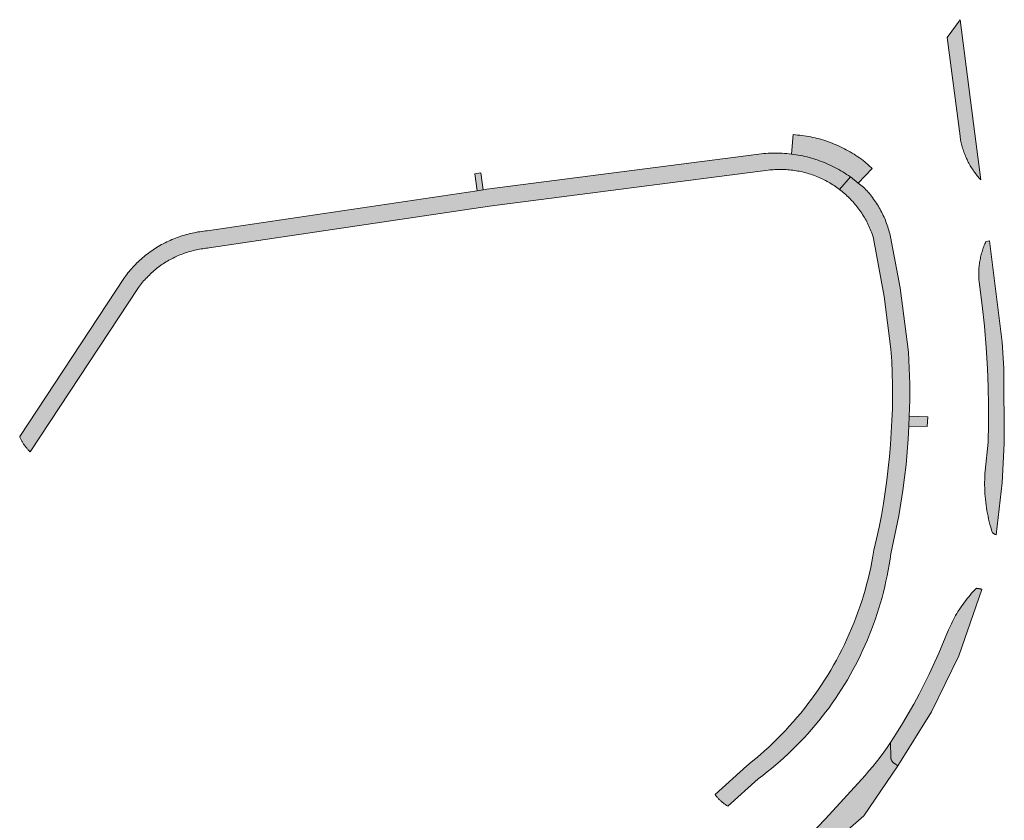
# Model space of a CAD drawing. Extents: x 97094 to 109644, y 463509 to 471969.
# Tile 102 of 256: x 102132 to 102246, y 467953 to 468046. Entities that reach past the tile are written whole.
import ezdxf

# ---------------------------------------------------------------- set-up
doc = ezdxf.new("R2010")
doc.units = 0
doc.layers.add('109 Onkruidbestrijding elementen', color=6, linetype='Continuous', lineweight=20, true_color=0xff00ff)

msp = doc.modelspace()

# ---------------------------------------------------------------- hatches: boundary and pattern name
at = {"layer": '109 Onkruidbestrijding elementen', "true_color": 0xff00ff}
for points in [[(102241.34, 468045.87), (102239.83, 468043.82), (102241.33, 468032.35), (102241.35, 468032.19), (102241.38, 468032.04), (102241.4, 468031.88), (102241.44, 468031.72), (102241.47, 468031.57), (102241.51, 468031.41), (102241.54, 468031.26), (102241.59, 468031.11), (102241.63, 468030.95), (102241.68, 468030.8), (102241.73, 468030.65), (102241.78, 468030.5), (102241.83, 468030.35), (102241.89, 468030.2), (102241.95, 468030.06), (102242.01, 468029.91), (102242.08, 468029.77), (102242.14, 468029.62), (102242.21, 468029.48), (102242.28, 468029.34), (102242.36, 468029.2), (102242.44, 468029.06), (102242.52, 468028.92), (102242.6, 468028.79), (102242.68, 468028.65), (102242.77, 468028.52), (102242.85, 468028.39), (102242.95, 468028.25), (102243.04, 468028.13), (102243.13, 468028), (102243.23, 468027.87), (102243.33, 468027.75), (102243.43, 468027.63), (102243.53, 468027.51), (102243.64, 468027.39), (102243.75, 468027.27), (102243.06, 468032.6), (102241.34, 468045.87)], [(102231.12, 468028.61), (102230.29, 468029.35), (102230.09, 468029.51), (102229.88, 468029.67), (102229.67, 468029.82), (102229.46, 468029.96), (102229.24, 468030.11), (102229.02, 468030.25), (102228.8, 468030.38), (102228.58, 468030.52), (102228.35, 468030.64), (102228.12, 468030.77), (102227.9, 468030.89), (102227.66, 468031), (102227.43, 468031.12), (102227.2, 468031.23), (102226.96, 468031.33), (102226.72, 468031.43), (102226.48, 468031.53), (102226.24, 468031.62), (102225.99, 468031.71), (102225.75, 468031.79), (102225.5, 468031.87), (102225.25, 468031.94), (102225, 468032.02), (102224.75, 468032.08), (102224.5, 468032.14), (102224.25, 468032.2), (102223.99, 468032.26), (102223.74, 468032.3), (102223.49, 468032.35), (102223.23, 468032.39), (102222.97, 468032.43), (102222.72, 468032.46), (102222.46, 468032.48), (102222.2, 468032.51), (102221.94, 468032.53), (102221.76, 468030.27), (102222.02, 468030.23), (102222.28, 468030.19), (102222.54, 468030.15), (102222.8, 468030.1), (102223.06, 468030.05), (102223.32, 468029.99), (102223.58, 468029.93), (102223.83, 468029.86), (102224.09, 468029.79), (102224.34, 468029.71), (102224.59, 468029.63), (102224.84, 468029.55), (102225.09, 468029.46), (102225.34, 468029.36), (102225.59, 468029.27), (102225.83, 468029.16), (102226.07, 468029.06), (102226.31, 468028.95), (102226.55, 468028.83), (102226.79, 468028.71), (102227.02, 468028.59), (102227.26, 468028.46), (102227.49, 468028.33), (102227.71, 468028.19), (102227.94, 468028.06), (102228.16, 468027.91), (102228.38, 468027.76), (102228.6, 468027.61), (102229.51, 468026.9), (102231.12, 468028.61)], [(102153.89, 468021.36), (102153.67, 468021.34), (102153.45, 468021.31), (102153.23, 468021.29), (102153.01, 468021.25), (102152.79, 468021.22), (102152.57, 468021.18), (102152.35, 468021.14), (102152.13, 468021.09), (102151.91, 468021.04), (102151.69, 468020.98), (102151.48, 468020.93), (102151.26, 468020.87), (102151.05, 468020.8), (102150.83, 468020.73), (102150.62, 468020.66), (102150.41, 468020.58), (102150.2, 468020.51), (102150, 468020.42), (102149.79, 468020.34), (102149.58, 468020.25), (102149.38, 468020.15), (102149.18, 468020.06), (102148.98, 468019.96), (102148.78, 468019.86), (102148.58, 468019.75), (102148.39, 468019.64), (102148.2, 468019.53), (102148.01, 468019.41), (102147.82, 468019.29), (102147.63, 468019.17), (102147.45, 468019.04), (102147.26, 468018.91), (102147.08, 468018.78), (102146.9, 468018.65), (102146.73, 468018.51), (102146.55, 468018.37), (102146.38, 468018.22), (102146.21, 468018.08), (102146.05, 468017.93), (102145.88, 468017.77), (102145.72, 468017.62), (102145.57, 468017.46), (102145.41, 468017.3), (102145.26, 468017.14), (102145.11, 468016.97), (102144.96, 468016.81), (102144.81, 468016.63), (102144.67, 468016.46), (102144.53, 468016.29), (102144.4, 468016.11), (102144.26, 468015.93), (102132.1, 467997.48), (102132.13, 467997.4), (102132.17, 467997.33), (102132.2, 467997.25), (102132.23, 467997.17), (102132.27, 467997.1), (102132.31, 467997.02), (102132.35, 467996.95), (102132.39, 467996.88), (102132.43, 467996.8), (102132.47, 467996.73), (102132.52, 467996.66), (102132.56, 467996.59), (102132.61, 467996.52), (102132.66, 467996.45), (102132.71, 467996.38), (102132.76, 467996.32), (102132.81, 467996.25), (102132.86, 467996.18), (102132.92, 467996.12), (102132.97, 467996.06), (102133.03, 467995.99), (102133.08, 467995.93), (102133.14, 467995.87), (102133.2, 467995.81), (102133.26, 467995.75), (102133.32, 467995.7), (102145.91, 468014.79), (102146.02, 468014.94), (102146.14, 468015.09), (102146.26, 468015.24), (102146.38, 468015.39), (102146.5, 468015.53), (102146.63, 468015.67), (102146.76, 468015.81), (102146.89, 468015.95), (102147.02, 468016.09), (102147.16, 468016.22), (102147.29, 468016.35), (102147.43, 468016.48), (102147.58, 468016.61), (102147.72, 468016.73), (102147.87, 468016.86), (102148.01, 468016.97), (102148.16, 468017.09), (102148.32, 468017.21), (102148.47, 468017.32), (102148.63, 468017.43), (102148.78, 468017.53), (102148.94, 468017.64), (102149.1, 468017.74), (102149.27, 468017.83), (102149.43, 468017.93), (102149.6, 468018.02), (102149.77, 468018.11), (102149.93, 468018.2), (102150.11, 468018.28), (102150.28, 468018.37), (102150.45, 468018.44), (102150.63, 468018.52), (102150.8, 468018.59), (102150.98, 468018.66), (102151.16, 468018.73), (102151.34, 468018.79), (102151.52, 468018.85), (102151.7, 468018.91), (102151.88, 468018.96), (102152.06, 468019.01), (102152.25, 468019.06), (102152.43, 468019.11), (102152.62, 468019.15), (102152.8, 468019.19), (102152.99, 468019.22), (102153.18, 468019.26), (102153.37, 468019.28), (102153.55, 468019.31), (102153.74, 468019.33), (102153.93, 468019.35), (102154.12, 468019.37), (102186.66, 468024.2), (102219.05, 468028.39), (102219.24, 468028.42), (102219.43, 468028.44), (102219.62, 468028.45), (102219.81, 468028.46), (102220.01, 468028.47), (102220.2, 468028.48), (102220.39, 468028.48), (102220.58, 468028.48), (102220.77, 468028.48), (102220.96, 468028.47), (102221.15, 468028.46), (102221.34, 468028.45), (102221.53, 468028.43), (102221.72, 468028.41), (102221.91, 468028.39), (102222.1, 468028.36), (102222.29, 468028.34), (102222.48, 468028.3), (102222.66, 468028.27), (102222.85, 468028.23), (102223.04, 468028.19), (102223.22, 468028.14), (102223.41, 468028.09), (102223.59, 468028.04), (102223.78, 468027.99), (102223.96, 468027.93), (102224.14, 468027.87), (102224.32, 468027.81), (102224.5, 468027.74), (102224.68, 468027.67), (102224.85, 468027.6), (102225.03, 468027.52), (102225.2, 468027.44), (102225.38, 468027.36), (102225.55, 468027.28), (102225.72, 468027.19), (102225.89, 468027.1), (102226.05, 468027.01), (102226.22, 468026.91), (102226.38, 468026.82), (102226.54, 468026.71), (102226.7, 468026.61), (102226.86, 468026.5), (102227.02, 468026.39), (102227.17, 468026.28), (102227.33, 468026.17), (102228.6, 468027.61), (102228.38, 468027.76), (102228.16, 468027.91), (102227.94, 468028.06), (102227.71, 468028.19), (102227.49, 468028.33), (102227.26, 468028.46), (102227.02, 468028.59), (102226.79, 468028.71), (102226.55, 468028.83), (102226.31, 468028.95), (102226.07, 468029.06), (102225.83, 468029.16), (102225.59, 468029.27), (102225.34, 468029.36), (102225.09, 468029.46), (102224.84, 468029.55), (102224.59, 468029.63), (102224.34, 468029.71), (102224.09, 468029.79), (102223.83, 468029.86), (102223.58, 468029.93), (102223.32, 468029.99), (102223.06, 468030.05), (102222.8, 468030.1), (102222.54, 468030.15), (102222.28, 468030.19), (102222.02, 468030.23), (102221.76, 468030.27), (102221.48, 468030.3), (102221.21, 468030.33), (102220.94, 468030.35), (102220.67, 468030.37), (102220.4, 468030.38), (102220.13, 468030.39), (102219.85, 468030.39), (102219.58, 468030.39), (102219.31, 468030.38), (102219.04, 468030.37), (102218.77, 468030.35), (102218.49, 468030.33), (102218.22, 468030.3), (102217.95, 468030.27), (102186.38, 468026.18), (102185.92, 468026.11), (102185.23, 468026.01), (102153.89, 468021.36)], [(102184.96, 468027.99), (102185.23, 468026.01), (102185.92, 468026.11), (102185.65, 468028.09), (102184.96, 468027.99)], [(102235.44, 467999.83), (102235.48, 468001.69), (102235.48, 468003.56), (102235.43, 468005.42), (102235.34, 468007.28), (102234.37, 468014.72), (102233.25, 468020.66), (102233.21, 468020.86), (102233.16, 468021.06), (102233.11, 468021.25), (102233.06, 468021.44), (102233, 468021.64), (102232.94, 468021.83), (102232.87, 468022.02), (102232.8, 468022.21), (102232.73, 468022.4), (102232.66, 468022.59), (102232.58, 468022.77), (102232.5, 468022.96), (102232.42, 468023.14), (102232.33, 468023.32), (102232.24, 468023.5), (102232.14, 468023.68), (102232.05, 468023.86), (102231.95, 468024.03), (102231.85, 468024.21), (102231.74, 468024.38), (102231.63, 468024.55), (102231.52, 468024.71), (102231.41, 468024.88), (102231.29, 468025.04), (102231.17, 468025.21), (102231.05, 468025.37), (102230.92, 468025.52), (102230.8, 468025.68), (102230.67, 468025.83), (102230.53, 468025.98), (102230.4, 468026.13), (102230.26, 468026.28), (102230.12, 468026.42), (102229.51, 468026.9), (102228.6, 468027.61), (102227.33, 468026.17), (102227.48, 468026.05), (102227.63, 468025.93), (102227.77, 468025.81), (102227.92, 468025.69), (102228.06, 468025.56), (102228.2, 468025.43), (102228.34, 468025.3), (102228.47, 468025.17), (102228.61, 468025.03), (102228.74, 468024.89), (102228.87, 468024.75), (102228.99, 468024.61), (102229.12, 468024.46), (102229.24, 468024.32), (102229.36, 468024.17), (102229.47, 468024.02), (102229.59, 468023.87), (102229.7, 468023.71), (102229.81, 468023.55), (102229.91, 468023.4), (102230.02, 468023.24), (102230.12, 468023.07), (102230.22, 468022.91), (102230.31, 468022.75), (102230.41, 468022.58), (102230.49, 468022.41), (102230.58, 468022.24), (102230.67, 468022.07), (102230.75, 468021.9), (102230.83, 468021.72), (102230.9, 468021.55), (102230.97, 468021.37), (102231.04, 468021.2), (102231.11, 468021.02), (102231.17, 468020.84), (102231.23, 468020.66), (102231.29, 468020.47), (102232.5, 468013.74), (102233.31, 468007.62), (102233.39, 468006.24), (102233.45, 468004.85), (102233.48, 468003.47), (102233.48, 468002.08), (102233.47, 468000.7), (102233.42, 467999.32), (102233.35, 467997.93), (102233.26, 467996.55), (102233.14, 467995.17), (102233, 467993.8), (102232.84, 467992.42), (102232.64, 467991.05), (102232.43, 467989.68), (102232.19, 467988.32), (102231.92, 467986.96), (102231.64, 467985.61), (102231.32, 467984.26), (102231.21, 467983.59), (102231.09, 467982.93), (102230.95, 467982.26), (102230.8, 467981.6), (102230.65, 467980.95), (102230.48, 467980.29), (102230.3, 467979.64), (102230.11, 467978.99), (102229.91, 467978.35), (102229.69, 467977.7), (102229.47, 467977.07), (102229.23, 467976.43), (102228.99, 467975.8), (102228.73, 467975.18), (102228.47, 467974.55), (102228.19, 467973.94), (102227.9, 467973.33), (102227.6, 467972.72), (102227.29, 467972.12), (102226.98, 467971.52), (102226.65, 467970.93), (102226.31, 467970.35), (102225.96, 467969.77), (102225.6, 467969.19), (102225.23, 467968.63), (102224.85, 467968.06), (102224.47, 467967.51), (102224.07, 467966.96), (102223.67, 467966.42), (102223.25, 467965.89), (102222.83, 467965.36), (102222.39, 467964.84), (102221.95, 467964.33), (102221.5, 467963.83), (102221.04, 467963.33), (102220.57, 467962.84), (102220.1, 467962.36), (102219.62, 467961.89), (102219.12, 467961.42), (102218.62, 467960.97), (102218.12, 467960.52), (102217.6, 467960.08), (102217.08, 467959.65), (102216.55, 467959.23), (102212.87, 467955.92), (102212.91, 467955.85), (102212.96, 467955.79), (102213.01, 467955.72), (102213.06, 467955.66), (102213.12, 467955.6), (102213.17, 467955.54), (102213.22, 467955.48), (102213.28, 467955.42), (102213.33, 467955.36), (102213.39, 467955.3), (102213.45, 467955.24), (102213.51, 467955.19), (102213.57, 467955.13), (102213.63, 467955.08), (102213.69, 467955.03), (102213.75, 467954.98), (102213.82, 467954.93), (102213.88, 467954.88), (102213.95, 467954.83), (102214.01, 467954.78), (102214.08, 467954.74), (102214.15, 467954.69), (102214.22, 467954.65), (102214.28, 467954.61), (102214.35, 467954.57), (102217.89, 467957.74), (102218.41, 467958.13), (102218.92, 467958.53), (102219.43, 467958.94), (102219.92, 467959.36), (102220.42, 467959.78), (102220.9, 467960.21), (102221.38, 467960.65), (102221.85, 467961.1), (102222.31, 467961.56), (102222.76, 467962.02), (102223.21, 467962.49), (102223.65, 467962.97), (102224.08, 467963.45), (102224.5, 467963.95), (102224.91, 467964.45), (102225.32, 467964.95), (102225.72, 467965.47), (102226.11, 467965.99), (102226.49, 467966.51), (102226.86, 467967.05), (102227.22, 467967.58), (102227.57, 467968.13), (102227.91, 467968.68), (102228.25, 467969.24), (102228.57, 467969.8), (102228.89, 467970.37), (102229.19, 467970.94), (102229.49, 467971.52), (102229.78, 467972.1), (102230.05, 467972.69), (102230.32, 467973.28), (102230.58, 467973.87), (102230.82, 467974.47), (102231.06, 467975.08), (102231.29, 467975.69), (102231.5, 467976.3), (102231.71, 467976.91), (102231.91, 467977.53), (102232.09, 467978.15), (102232.27, 467978.78), (102232.43, 467979.41), (102232.59, 467980.04), (102232.73, 467980.67), (102232.86, 467981.31), (102232.98, 467981.94), (102233.1, 467982.58), (102233.2, 467983.22), (102233.29, 467983.87), (102233.62, 467985.33), (102233.93, 467986.79), (102234.21, 467988.26), (102234.47, 467989.74), (102234.69, 467991.22), (102234.89, 467992.71), (102235.06, 467994.2), (102235.2, 467995.69), (102235.31, 467997.18), (102235.4, 467998.68), (102235.44, 467999.83)], [(102244.75, 468020.18), (102244.33, 468020.12), (102244.27, 468019.98), (102244.2, 468019.83), (102244.14, 468019.68), (102244.09, 468019.53), (102244.03, 468019.38), (102243.98, 468019.23), (102243.93, 468019.08), (102243.89, 468018.93), (102243.84, 468018.77), (102243.8, 468018.62), (102243.76, 468018.46), (102243.72, 468018.31), (102243.69, 468018.15), (102243.66, 468018), (102243.63, 468017.84), (102243.61, 468017.68), (102243.58, 468017.52), (102243.56, 468017.37), (102243.55, 468017.21), (102243.53, 468017.05), (102243.52, 468016.89), (102243.51, 468016.73), (102243.5, 468016.57), (102243.5, 468016.41), (102243.5, 468016.25), (102243.5, 468016.09), (102243.51, 468015.93), (102243.51, 468015.77), (102243.52, 468015.61), (102243.54, 468015.46), (102243.58, 468015.14), (102243.91, 468012.7), (102244.17, 468010.27), (102244.38, 468007.82), (102244.53, 468005.37), (102244.61, 468003.23), (102244.65, 468001.09), (102244.64, 467998.94), (102244.58, 467996.8), (102244.25, 467993.48), (102244.23, 467993.15), (102244.21, 467992.82), (102244.2, 467992.49), (102244.19, 467992.16), (102244.19, 467991.83), (102244.2, 467991.5), (102244.21, 467991.16), (102244.23, 467990.83), (102244.25, 467990.5), (102244.28, 467990.18), (102244.32, 467989.85), (102244.36, 467989.52), (102244.41, 467989.19), (102244.46, 467988.86), (102244.52, 467988.54), (102244.58, 467988.21), (102244.65, 467987.89), (102244.73, 467987.57), (102244.81, 467987.25), (102244.9, 467986.93), (102244.99, 467986.61), (102245.09, 467986.29), (102245.41, 467986.1), (102245.54, 467986.04), (102246.24, 467992.09), (102246.47, 467996.68), (102246.42, 468005.38), (102246.23, 468008.42), (102244.75, 468020.18)], [(102235.4, 467998.68), (102237.52, 467998.62), (102237.59, 467999.77), (102235.44, 467999.83), (102235.4, 467998.68)], [(102239.89, 467974.77), (102238.85, 467972.31), (102237.74, 467969.88), (102237.17, 467968.71), (102236.57, 467967.55), (102235.95, 467966.4), (102235.31, 467965.27), (102234.65, 467964.14), (102233.96, 467963.04), (102233.25, 467961.94), (102233.29, 467960.24), (102233.29, 467960.22), (102233.29, 467960.21), (102233.29, 467960.19), (102233.29, 467960.18), (102233.29, 467960.16), (102233.3, 467960.15), (102233.3, 467960.13), (102233.3, 467960.12), (102233.3, 467960.1), (102233.31, 467960.09), (102233.31, 467960.07), (102233.31, 467960.06), (102233.32, 467960.04), (102233.32, 467960.03), (102233.32, 467960.02), (102233.33, 467960), (102233.33, 467959.99), (102233.34, 467959.97), (102233.34, 467959.96), (102233.35, 467959.95), (102233.35, 467959.93), (102233.36, 467959.92), (102233.36, 467959.9), (102233.37, 467959.89), (102233.38, 467959.88), (102233.38, 467959.86), (102233.39, 467959.85), (102233.4, 467959.84), (102233.4, 467959.82), (102233.41, 467959.81), (102233.42, 467959.8), (102233.43, 467959.79), (102233.43, 467959.77), (102233.44, 467959.76), (102233.45, 467959.75), (102233.46, 467959.74), (102233.47, 467959.72), (102233.48, 467959.71), (102233.49, 467959.7), (102233.5, 467959.69), (102233.51, 467959.68), (102233.52, 467959.67), (102233.53, 467959.66), (102233.54, 467959.65), (102233.55, 467959.63), (102233.56, 467959.62), (102233.57, 467959.61), (102233.58, 467959.6), (102233.59, 467959.59), (102233.6, 467959.58), (102233.61, 467959.57), (102233.62, 467959.57), (102233.63, 467959.56), (102233.65, 467959.55), (102233.66, 467959.54), (102233.67, 467959.53), (102234.09, 467959.24), (102238.02, 467965.49), (102241.2, 467972.02), (102243.88, 467979.72), (102243.82, 467979.74), (102243.76, 467979.75), (102243.69, 467979.77), (102243.63, 467979.79), (102243.56, 467979.8), (102243.5, 467979.81), (102243.43, 467979.82), (102243.36, 467979.84), (102243.3, 467979.84), (102243.23, 467979.85), (102243.05, 467979.66), (102242.86, 467979.47), (102242.68, 467979.27), (102242.51, 467979.07), (102242.34, 467978.87), (102242.17, 467978.66), (102242, 467978.45), (102241.84, 467978.24), (102241.69, 467978.02), (102241.53, 467977.81), (102241.38, 467977.59), (102241.24, 467977.36), (102241.09, 467977.14), (102240.95, 467976.91), (102240.82, 467976.68), (102240.69, 467976.45), (102240.56, 467976.21), (102240.44, 467975.98), (102240.32, 467975.74), (102240.21, 467975.5), (102240.1, 467975.26), (102239.99, 467975.01), (102239.89, 467974.77)], [(102224.2, 467948.21), (102230.17, 467953.43), (102234.09, 467959.24), (102233.67, 467959.53), (102233.66, 467959.54), (102233.65, 467959.55), (102233.63, 467959.56), (102233.62, 467959.57), (102233.61, 467959.57), (102233.6, 467959.58), (102233.59, 467959.59), (102233.58, 467959.6), (102233.57, 467959.61), (102233.56, 467959.62), (102233.55, 467959.63), (102233.54, 467959.65), (102233.53, 467959.66), (102233.52, 467959.67), (102233.51, 467959.68), (102233.5, 467959.69), (102233.49, 467959.7), (102233.48, 467959.71), (102233.47, 467959.72), (102233.46, 467959.74), (102233.45, 467959.75), (102233.44, 467959.76), (102233.43, 467959.77), (102233.43, 467959.79), (102233.42, 467959.8), (102233.41, 467959.81), (102233.4, 467959.82), (102233.4, 467959.84), (102233.39, 467959.85), (102233.38, 467959.86), (102233.38, 467959.88), (102233.37, 467959.89), (102233.36, 467959.9), (102233.36, 467959.92), (102233.35, 467959.93), (102233.35, 467959.95), (102233.34, 467959.96), (102233.34, 467959.97), (102233.33, 467959.99), (102233.33, 467960), (102233.32, 467960.02), (102233.32, 467960.03), (102233.32, 467960.04), (102233.31, 467960.06), (102233.31, 467960.07), (102233.31, 467960.09), (102233.3, 467960.1), (102233.3, 467960.12), (102233.3, 467960.13), (102233.3, 467960.15), (102233.29, 467960.16), (102233.29, 467960.18), (102233.29, 467960.19), (102233.29, 467960.21), (102233.29, 467960.22), (102233.29, 467960.24), (102233.25, 467961.94), (102232.86, 467961.37), (102232.46, 467960.81), (102232.05, 467960.25), (102231.63, 467959.71), (102231.2, 467959.17), (102230.75, 467958.64), (102230.3, 467958.12), (102225.7, 467953.08), (102220.97, 467948.16), (102222.04, 467948.42), (102223.46, 467948.56), (102223.47, 467948.56), (102223.49, 467948.56), (102223.5, 467948.56), (102223.52, 467948.56), (102223.53, 467948.56), (102223.55, 467948.56), (102223.57, 467948.56), (102223.58, 467948.55), (102223.6, 467948.55), (102223.61, 467948.55), (102223.63, 467948.55), (102223.64, 467948.54), (102223.66, 467948.54), (102223.67, 467948.54), (102223.69, 467948.53), (102223.71, 467948.53), (102223.72, 467948.53), (102223.74, 467948.52), (102223.75, 467948.52), (102223.77, 467948.51), (102223.78, 467948.51), (102223.79, 467948.5), (102223.81, 467948.49), (102223.82, 467948.49), (102223.84, 467948.48), (102223.85, 467948.48), (102223.87, 467948.47), (102223.88, 467948.46), (102223.9, 467948.45), (102223.91, 467948.45), (102223.92, 467948.44), (102223.94, 467948.43), (102223.95, 467948.42), (102223.96, 467948.42), (102223.98, 467948.41), (102223.99, 467948.4), (102224, 467948.39), (102224.02, 467948.38), (102224.03, 467948.37), (102224.04, 467948.36), (102224.05, 467948.35), (102224.06, 467948.34), (102224.08, 467948.33), (102224.09, 467948.32), (102224.1, 467948.31), (102224.11, 467948.3), (102224.12, 467948.29), (102224.13, 467948.28), (102224.14, 467948.26), (102224.16, 467948.25), (102224.17, 467948.24), (102224.18, 467948.23), (102224.19, 467948.22), (102224.2, 467948.21)]]:
    msp.add_hatch(color=6, dxfattribs=at).paths.add_polyline_path(points)

# ---------------------------------------------------------------- linework, layer by layer
at = {"layer": '109 Onkruidbestrijding elementen', "color": 3, "true_color": 0x00ff00}
for points in [[(102241.34, 468045.87), (102239.83, 468043.82), (102241.33, 468032.35), (102241.35, 468032.19), (102241.38, 468032.04), (102241.4, 468031.88), (102241.44, 468031.72), (102241.47, 468031.57), (102241.51, 468031.41), (102241.54, 468031.26), (102241.59, 468031.11), (102241.63, 468030.95), (102241.68, 468030.8), (102241.73, 468030.65), (102241.78, 468030.5), (102241.83, 468030.35), (102241.89, 468030.2), (102241.95, 468030.06), (102242.01, 468029.91), (102242.08, 468029.77), (102242.14, 468029.62), (102242.21, 468029.48), (102242.28, 468029.34), (102242.36, 468029.2), (102242.44, 468029.06), (102242.52, 468028.92), (102242.6, 468028.79), (102242.68, 468028.65), (102242.77, 468028.52), (102242.85, 468028.39), (102242.95, 468028.25), (102243.04, 468028.13), (102243.13, 468028), (102243.23, 468027.87), (102243.33, 468027.75), (102243.43, 468027.63), (102243.53, 468027.51), (102243.64, 468027.39), (102243.75, 468027.27), (102243.06, 468032.6), (102241.34, 468045.87)], [(102231.12, 468028.61), (102230.29, 468029.35), (102230.09, 468029.51), (102229.88, 468029.67), (102229.67, 468029.82), (102229.46, 468029.96), (102229.24, 468030.11), (102229.02, 468030.25), (102228.8, 468030.38), (102228.58, 468030.52), (102228.35, 468030.64), (102228.12, 468030.77), (102227.9, 468030.89), (102227.66, 468031), (102227.43, 468031.12), (102227.2, 468031.23), (102226.96, 468031.33), (102226.72, 468031.43), (102226.48, 468031.53), (102226.24, 468031.62), (102225.99, 468031.71), (102225.75, 468031.79), (102225.5, 468031.87), (102225.25, 468031.94), (102225, 468032.02), (102224.75, 468032.08), (102224.5, 468032.14), (102224.25, 468032.2), (102223.99, 468032.26), (102223.74, 468032.3), (102223.49, 468032.35), (102223.23, 468032.39), (102222.97, 468032.43), (102222.72, 468032.46), (102222.46, 468032.48), (102222.2, 468032.51), (102221.94, 468032.53), (102221.76, 468030.27), (102222.02, 468030.23), (102222.28, 468030.19), (102222.54, 468030.15), (102222.8, 468030.1), (102223.06, 468030.05), (102223.32, 468029.99), (102223.58, 468029.93), (102223.83, 468029.86), (102224.09, 468029.79), (102224.34, 468029.71), (102224.59, 468029.63), (102224.84, 468029.55), (102225.09, 468029.46), (102225.34, 468029.36), (102225.59, 468029.27), (102225.83, 468029.16), (102226.07, 468029.06), (102226.31, 468028.95), (102226.55, 468028.83), (102226.79, 468028.71), (102227.02, 468028.59), (102227.26, 468028.46), (102227.49, 468028.33), (102227.71, 468028.19), (102227.94, 468028.06), (102228.16, 468027.91), (102228.38, 468027.76), (102228.6, 468027.61), (102229.51, 468026.9), (102231.12, 468028.61)], [(102153.89, 468021.36), (102153.67, 468021.34), (102153.45, 468021.31), (102153.23, 468021.29), (102153.01, 468021.25), (102152.79, 468021.22), (102152.57, 468021.18), (102152.35, 468021.14), (102152.13, 468021.09), (102151.91, 468021.04), (102151.69, 468020.98), (102151.48, 468020.93), (102151.26, 468020.87), (102151.05, 468020.8), (102150.83, 468020.73), (102150.62, 468020.66), (102150.41, 468020.58), (102150.2, 468020.51), (102150, 468020.42), (102149.79, 468020.34), (102149.58, 468020.25), (102149.38, 468020.15), (102149.18, 468020.06), (102148.98, 468019.96), (102148.78, 468019.86), (102148.58, 468019.75), (102148.39, 468019.64), (102148.2, 468019.53), (102148.01, 468019.41), (102147.82, 468019.29), (102147.63, 468019.17), (102147.45, 468019.04), (102147.26, 468018.91), (102147.08, 468018.78), (102146.9, 468018.65), (102146.73, 468018.51), (102146.55, 468018.37), (102146.38, 468018.22), (102146.21, 468018.08), (102146.05, 468017.93), (102145.88, 468017.77), (102145.72, 468017.62), (102145.57, 468017.46), (102145.41, 468017.3), (102145.26, 468017.14), (102145.11, 468016.97), (102144.96, 468016.81), (102144.81, 468016.63), (102144.67, 468016.46), (102144.53, 468016.29), (102144.4, 468016.11), (102144.26, 468015.93), (102132.1, 467997.48), (102132.13, 467997.4), (102132.17, 467997.33), (102132.2, 467997.25), (102132.23, 467997.17), (102132.27, 467997.1), (102132.31, 467997.02), (102132.35, 467996.95), (102132.39, 467996.88), (102132.43, 467996.8), (102132.47, 467996.73), (102132.52, 467996.66), (102132.56, 467996.59), (102132.61, 467996.52), (102132.66, 467996.45), (102132.71, 467996.38), (102132.76, 467996.32), (102132.81, 467996.25), (102132.86, 467996.18), (102132.92, 467996.12), (102132.97, 467996.06), (102133.03, 467995.99), (102133.08, 467995.93), (102133.14, 467995.87), (102133.2, 467995.81), (102133.26, 467995.75), (102133.32, 467995.7), (102145.91, 468014.79), (102146.02, 468014.94), (102146.14, 468015.09), (102146.26, 468015.24), (102146.38, 468015.39), (102146.5, 468015.53), (102146.63, 468015.67), (102146.76, 468015.81), (102146.89, 468015.95), (102147.02, 468016.09), (102147.16, 468016.22), (102147.29, 468016.35), (102147.43, 468016.48), (102147.58, 468016.61), (102147.72, 468016.73), (102147.87, 468016.86), (102148.01, 468016.97), (102148.16, 468017.09), (102148.32, 468017.21), (102148.47, 468017.32), (102148.63, 468017.43), (102148.78, 468017.53), (102148.94, 468017.64), (102149.1, 468017.74), (102149.27, 468017.83), (102149.43, 468017.93), (102149.6, 468018.02), (102149.77, 468018.11), (102149.93, 468018.2), (102150.11, 468018.28), (102150.28, 468018.37), (102150.45, 468018.44), (102150.63, 468018.52), (102150.8, 468018.59), (102150.98, 468018.66), (102151.16, 468018.73), (102151.34, 468018.79), (102151.52, 468018.85), (102151.7, 468018.91), (102151.88, 468018.96), (102152.06, 468019.01), (102152.25, 468019.06), (102152.43, 468019.11), (102152.62, 468019.15), (102152.8, 468019.19), (102152.99, 468019.22), (102153.18, 468019.26), (102153.37, 468019.28), (102153.55, 468019.31), (102153.74, 468019.33), (102153.93, 468019.35), (102154.12, 468019.37), (102186.66, 468024.2), (102219.05, 468028.39), (102219.24, 468028.42), (102219.43, 468028.44), (102219.62, 468028.45), (102219.81, 468028.46), (102220.01, 468028.47), (102220.2, 468028.48), (102220.39, 468028.48), (102220.58, 468028.48), (102220.77, 468028.48), (102220.96, 468028.47), (102221.15, 468028.46), (102221.34, 468028.45), (102221.53, 468028.43), (102221.72, 468028.41), (102221.91, 468028.39), (102222.1, 468028.36), (102222.29, 468028.34), (102222.48, 468028.3), (102222.66, 468028.27), (102222.85, 468028.23), (102223.04, 468028.19), (102223.22, 468028.14), (102223.41, 468028.09), (102223.59, 468028.04), (102223.78, 468027.99), (102223.96, 468027.93), (102224.14, 468027.87), (102224.32, 468027.81), (102224.5, 468027.74), (102224.68, 468027.67), (102224.85, 468027.6), (102225.03, 468027.52), (102225.2, 468027.44), (102225.38, 468027.36), (102225.55, 468027.28), (102225.72, 468027.19), (102225.89, 468027.1), (102226.05, 468027.01), (102226.22, 468026.91), (102226.38, 468026.82), (102226.54, 468026.71), (102226.7, 468026.61), (102226.86, 468026.5), (102227.02, 468026.39), (102227.17, 468026.28), (102227.33, 468026.17), (102228.6, 468027.61), (102228.38, 468027.76), (102228.16, 468027.91), (102227.94, 468028.06), (102227.71, 468028.19), (102227.49, 468028.33), (102227.26, 468028.46), (102227.02, 468028.59), (102226.79, 468028.71), (102226.55, 468028.83), (102226.31, 468028.95), (102226.07, 468029.06), (102225.83, 468029.16), (102225.59, 468029.27), (102225.34, 468029.36), (102225.09, 468029.46), (102224.84, 468029.55), (102224.59, 468029.63), (102224.34, 468029.71), (102224.09, 468029.79), (102223.83, 468029.86), (102223.58, 468029.93), (102223.32, 468029.99), (102223.06, 468030.05), (102222.8, 468030.1), (102222.54, 468030.15), (102222.28, 468030.19), (102222.02, 468030.23), (102221.76, 468030.27), (102221.48, 468030.3), (102221.21, 468030.33), (102220.94, 468030.35), (102220.67, 468030.37), (102220.4, 468030.38), (102220.13, 468030.39), (102219.85, 468030.39), (102219.58, 468030.39), (102219.31, 468030.38), (102219.04, 468030.37), (102218.77, 468030.35), (102218.49, 468030.33), (102218.22, 468030.3), (102217.95, 468030.27), (102186.38, 468026.18), (102185.92, 468026.11), (102185.23, 468026.01), (102153.89, 468021.36)], [(102184.96, 468027.99), (102185.23, 468026.01), (102185.92, 468026.11), (102185.65, 468028.09), (102184.96, 468027.99)], [(102235.44, 467999.83), (102235.48, 468001.69), (102235.48, 468003.56), (102235.43, 468005.42), (102235.34, 468007.28), (102234.37, 468014.72), (102233.25, 468020.66), (102233.21, 468020.86), (102233.16, 468021.06), (102233.11, 468021.25), (102233.06, 468021.44), (102233, 468021.64), (102232.94, 468021.83), (102232.87, 468022.02), (102232.8, 468022.21), (102232.73, 468022.4), (102232.66, 468022.59), (102232.58, 468022.77), (102232.5, 468022.96), (102232.42, 468023.14), (102232.33, 468023.32), (102232.24, 468023.5), (102232.14, 468023.68), (102232.05, 468023.86), (102231.95, 468024.03), (102231.85, 468024.21), (102231.74, 468024.38), (102231.63, 468024.55), (102231.52, 468024.71), (102231.41, 468024.88), (102231.29, 468025.04), (102231.17, 468025.21), (102231.05, 468025.37), (102230.92, 468025.52), (102230.8, 468025.68), (102230.67, 468025.83), (102230.53, 468025.98), (102230.4, 468026.13), (102230.26, 468026.28), (102230.12, 468026.42), (102229.51, 468026.9), (102228.6, 468027.61), (102227.33, 468026.17), (102227.48, 468026.05), (102227.63, 468025.93), (102227.77, 468025.81), (102227.92, 468025.69), (102228.06, 468025.56), (102228.2, 468025.43), (102228.34, 468025.3), (102228.47, 468025.17), (102228.61, 468025.03), (102228.74, 468024.89), (102228.87, 468024.75), (102228.99, 468024.61), (102229.12, 468024.46), (102229.24, 468024.32), (102229.36, 468024.17), (102229.47, 468024.02), (102229.59, 468023.87), (102229.7, 468023.71), (102229.81, 468023.55), (102229.91, 468023.4), (102230.02, 468023.24), (102230.12, 468023.07), (102230.22, 468022.91), (102230.31, 468022.75), (102230.41, 468022.58), (102230.49, 468022.41), (102230.58, 468022.24), (102230.67, 468022.07), (102230.75, 468021.9), (102230.83, 468021.72), (102230.9, 468021.55), (102230.97, 468021.37), (102231.04, 468021.2), (102231.11, 468021.02), (102231.17, 468020.84), (102231.23, 468020.66), (102231.29, 468020.47), (102232.5, 468013.74), (102233.31, 468007.62), (102233.39, 468006.24), (102233.45, 468004.85), (102233.48, 468003.47), (102233.48, 468002.08), (102233.47, 468000.7), (102233.42, 467999.32), (102233.35, 467997.93), (102233.26, 467996.55), (102233.14, 467995.17), (102233, 467993.8), (102232.84, 467992.42), (102232.64, 467991.05), (102232.43, 467989.68), (102232.19, 467988.32), (102231.92, 467986.96), (102231.64, 467985.61), (102231.32, 467984.26), (102231.21, 467983.59), (102231.09, 467982.93), (102230.95, 467982.26), (102230.8, 467981.6), (102230.65, 467980.95), (102230.48, 467980.29), (102230.3, 467979.64), (102230.11, 467978.99), (102229.91, 467978.35), (102229.69, 467977.7), (102229.47, 467977.07), (102229.23, 467976.43), (102228.99, 467975.8), (102228.73, 467975.18), (102228.47, 467974.55), (102228.19, 467973.94), (102227.9, 467973.33), (102227.6, 467972.72), (102227.29, 467972.12), (102226.98, 467971.52), (102226.65, 467970.93), (102226.31, 467970.35), (102225.96, 467969.77), (102225.6, 467969.19), (102225.23, 467968.63), (102224.85, 467968.06), (102224.47, 467967.51), (102224.07, 467966.96), (102223.67, 467966.42), (102223.25, 467965.89), (102222.83, 467965.36), (102222.39, 467964.84), (102221.95, 467964.33), (102221.5, 467963.83), (102221.04, 467963.33), (102220.57, 467962.84), (102220.1, 467962.36), (102219.62, 467961.89), (102219.12, 467961.42), (102218.62, 467960.97), (102218.12, 467960.52), (102217.6, 467960.08), (102217.08, 467959.65), (102216.55, 467959.23), (102212.87, 467955.92), (102212.91, 467955.85), (102212.96, 467955.79), (102213.01, 467955.72), (102213.06, 467955.66), (102213.12, 467955.6), (102213.17, 467955.54), (102213.22, 467955.48), (102213.28, 467955.42), (102213.33, 467955.36), (102213.39, 467955.3), (102213.45, 467955.24), (102213.51, 467955.19), (102213.57, 467955.13), (102213.63, 467955.08), (102213.69, 467955.03), (102213.75, 467954.98), (102213.82, 467954.93), (102213.88, 467954.88), (102213.95, 467954.83), (102214.01, 467954.78), (102214.08, 467954.74), (102214.15, 467954.69), (102214.22, 467954.65), (102214.28, 467954.61), (102214.35, 467954.57), (102217.89, 467957.74), (102218.41, 467958.13), (102218.92, 467958.53), (102219.43, 467958.94), (102219.92, 467959.36), (102220.42, 467959.78), (102220.9, 467960.21), (102221.38, 467960.65), (102221.85, 467961.1), (102222.31, 467961.56), (102222.76, 467962.02), (102223.21, 467962.49), (102223.65, 467962.97), (102224.08, 467963.45), (102224.5, 467963.95), (102224.91, 467964.45), (102225.32, 467964.95), (102225.72, 467965.47), (102226.11, 467965.99), (102226.49, 467966.51), (102226.86, 467967.05), (102227.22, 467967.58), (102227.57, 467968.13), (102227.91, 467968.68), (102228.25, 467969.24), (102228.57, 467969.8), (102228.89, 467970.37), (102229.19, 467970.94), (102229.49, 467971.52), (102229.78, 467972.1), (102230.05, 467972.69), (102230.32, 467973.28), (102230.58, 467973.87), (102230.82, 467974.47), (102231.06, 467975.08), (102231.29, 467975.69), (102231.5, 467976.3), (102231.71, 467976.91), (102231.91, 467977.53), (102232.09, 467978.15), (102232.27, 467978.78), (102232.43, 467979.41), (102232.59, 467980.04), (102232.73, 467980.67), (102232.86, 467981.31), (102232.98, 467981.94), (102233.1, 467982.58), (102233.2, 467983.22), (102233.29, 467983.87), (102233.62, 467985.33), (102233.93, 467986.79), (102234.21, 467988.26), (102234.47, 467989.74), (102234.69, 467991.22), (102234.89, 467992.71), (102235.06, 467994.2), (102235.2, 467995.69), (102235.31, 467997.18), (102235.4, 467998.68), (102235.44, 467999.83)], [(102244.75, 468020.18), (102244.33, 468020.12), (102244.27, 468019.98), (102244.2, 468019.83), (102244.14, 468019.68), (102244.09, 468019.53), (102244.03, 468019.38), (102243.98, 468019.23), (102243.93, 468019.08), (102243.89, 468018.93), (102243.84, 468018.77), (102243.8, 468018.62), (102243.76, 468018.46), (102243.72, 468018.31), (102243.69, 468018.15), (102243.66, 468018), (102243.63, 468017.84), (102243.61, 468017.68), (102243.58, 468017.52), (102243.56, 468017.37), (102243.55, 468017.21), (102243.53, 468017.05), (102243.52, 468016.89), (102243.51, 468016.73), (102243.5, 468016.57), (102243.5, 468016.41), (102243.5, 468016.25), (102243.5, 468016.09), (102243.51, 468015.93), (102243.51, 468015.77), (102243.52, 468015.61), (102243.54, 468015.46), (102243.58, 468015.14), (102243.91, 468012.7), (102244.17, 468010.27), (102244.38, 468007.82), (102244.53, 468005.37), (102244.61, 468003.23), (102244.65, 468001.09), (102244.64, 467998.94), (102244.58, 467996.8), (102244.25, 467993.48), (102244.23, 467993.15), (102244.21, 467992.82), (102244.2, 467992.49), (102244.19, 467992.16), (102244.19, 467991.83), (102244.2, 467991.5), (102244.21, 467991.16), (102244.23, 467990.83), (102244.25, 467990.5), (102244.28, 467990.18), (102244.32, 467989.85), (102244.36, 467989.52), (102244.41, 467989.19), (102244.46, 467988.86), (102244.52, 467988.54), (102244.58, 467988.21), (102244.65, 467987.89), (102244.73, 467987.57), (102244.81, 467987.25), (102244.9, 467986.93), (102244.99, 467986.61), (102245.09, 467986.29), (102245.41, 467986.1), (102245.54, 467986.04), (102246.24, 467992.09), (102246.47, 467996.68), (102246.42, 468005.38), (102246.23, 468008.42), (102244.75, 468020.18)], [(102235.4, 467998.68), (102237.52, 467998.62), (102237.59, 467999.77), (102235.44, 467999.83), (102235.4, 467998.68)], [(102239.89, 467974.77), (102238.85, 467972.31), (102237.74, 467969.88), (102237.17, 467968.71), (102236.57, 467967.55), (102235.95, 467966.4), (102235.31, 467965.27), (102234.65, 467964.14), (102233.96, 467963.04), (102233.25, 467961.94), (102233.29, 467960.24), (102233.29, 467960.22), (102233.29, 467960.21), (102233.29, 467960.19), (102233.29, 467960.18), (102233.29, 467960.16), (102233.3, 467960.15), (102233.3, 467960.13), (102233.3, 467960.12), (102233.3, 467960.1), (102233.31, 467960.09), (102233.31, 467960.07), (102233.31, 467960.06), (102233.32, 467960.04), (102233.32, 467960.03), (102233.32, 467960.02), (102233.33, 467960), (102233.33, 467959.99), (102233.34, 467959.97), (102233.34, 467959.96), (102233.35, 467959.95), (102233.35, 467959.93), (102233.36, 467959.92), (102233.36, 467959.9), (102233.37, 467959.89), (102233.38, 467959.88), (102233.38, 467959.86), (102233.39, 467959.85), (102233.4, 467959.84), (102233.4, 467959.82), (102233.41, 467959.81), (102233.42, 467959.8), (102233.43, 467959.79), (102233.43, 467959.77), (102233.44, 467959.76), (102233.45, 467959.75), (102233.46, 467959.74), (102233.47, 467959.72), (102233.48, 467959.71), (102233.49, 467959.7), (102233.5, 467959.69), (102233.51, 467959.68), (102233.52, 467959.67), (102233.53, 467959.66), (102233.54, 467959.65), (102233.55, 467959.63), (102233.56, 467959.62), (102233.57, 467959.61), (102233.58, 467959.6), (102233.59, 467959.59), (102233.6, 467959.58), (102233.61, 467959.57), (102233.62, 467959.57), (102233.63, 467959.56), (102233.65, 467959.55), (102233.66, 467959.54), (102233.67, 467959.53), (102234.09, 467959.24), (102238.02, 467965.49), (102241.2, 467972.02), (102243.88, 467979.72), (102243.82, 467979.74), (102243.76, 467979.75), (102243.69, 467979.77), (102243.63, 467979.79), (102243.56, 467979.8), (102243.5, 467979.81), (102243.43, 467979.82), (102243.36, 467979.84), (102243.3, 467979.84), (102243.23, 467979.85), (102243.05, 467979.66), (102242.86, 467979.47), (102242.68, 467979.27), (102242.51, 467979.07), (102242.34, 467978.87), (102242.17, 467978.66), (102242, 467978.45), (102241.84, 467978.24), (102241.69, 467978.02), (102241.53, 467977.81), (102241.38, 467977.59), (102241.24, 467977.36), (102241.09, 467977.14), (102240.95, 467976.91), (102240.82, 467976.68), (102240.69, 467976.45), (102240.56, 467976.21), (102240.44, 467975.98), (102240.32, 467975.74), (102240.21, 467975.5), (102240.1, 467975.26), (102239.99, 467975.01), (102239.89, 467974.77)]]:
    msp.add_lwpolyline(points, close=True, dxfattribs=at)
msp.add_lwpolyline([(102224.2, 467948.21), (102230.17, 467953.43), (102234.09, 467959.24), (102233.67, 467959.53), (102233.66, 467959.54), (102233.65, 467959.55), (102233.63, 467959.56), (102233.62, 467959.57), (102233.61, 467959.57), (102233.6, 467959.58), (102233.59, 467959.59), (102233.58, 467959.6), (102233.57, 467959.61), (102233.56, 467959.62), (102233.55, 467959.63), (102233.54, 467959.65), (102233.53, 467959.66), (102233.52, 467959.67), (102233.51, 467959.68), (102233.5, 467959.69), (102233.49, 467959.7), (102233.48, 467959.71), (102233.47, 467959.72), (102233.46, 467959.74), (102233.45, 467959.75), (102233.44, 467959.76), (102233.43, 467959.77), (102233.43, 467959.79), (102233.42, 467959.8), (102233.41, 467959.81), (102233.4, 467959.82), (102233.4, 467959.84), (102233.39, 467959.85), (102233.38, 467959.86), (102233.38, 467959.88), (102233.37, 467959.89), (102233.36, 467959.9), (102233.36, 467959.92), (102233.35, 467959.93), (102233.35, 467959.95), (102233.34, 467959.96), (102233.34, 467959.97), (102233.33, 467959.99), (102233.33, 467960), (102233.32, 467960.02), (102233.32, 467960.03), (102233.32, 467960.04), (102233.31, 467960.06), (102233.31, 467960.07), (102233.31, 467960.09), (102233.3, 467960.1), (102233.3, 467960.12), (102233.3, 467960.13), (102233.3, 467960.15), (102233.29, 467960.16), (102233.29, 467960.18), (102233.29, 467960.19), (102233.29, 467960.21), (102233.29, 467960.22), (102233.29, 467960.24), (102233.25, 467961.94), (102232.86, 467961.37), (102232.46, 467960.81), (102232.05, 467960.25), (102231.63, 467959.71), (102231.2, 467959.17), (102230.75, 467958.64), (102230.3, 467958.12), (102225.7, 467953.08), (102220.97, 467948.16)], dxfattribs=at)

doc.saveas('drawing.dxf')
